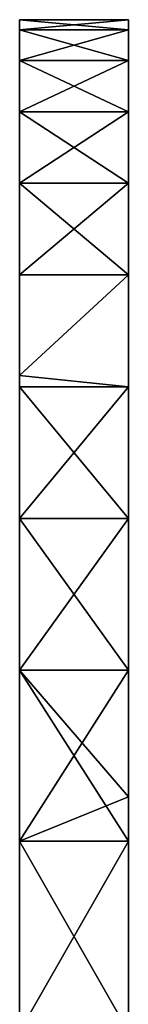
# Model space of a CAD drawing. Header units: millimetres. Extents: x -168 to 168, y -6 to 84.
# Tile 66 of 256: x -162 to -160, y 66 to 84. Entities that reach past the tile are written whole.
import ezdxf

# ---------------------------------------------------------------- set-up
doc = ezdxf.new("R2010")
doc.units = ezdxf.units.MM
doc.header["$LTSCALE"] = 65.185185
for name, color, linetype in [('592', 7, 'CONTINUOUS'), ('603', 7, 'CONTINUOUS'), ('606', 7, 'CONTINUOUS')]:
    doc.layers.add(name, color=color, linetype=linetype)

msp = doc.modelspace()

# ---------------------------------------------------------------- linework, layer by layer
at = {"layer": '592', "linetype": 'CONTINUOUS'}
for points in [[(-162, 84.312, -10.167), (-162, 77.954, -6.624), (-162, 84.5, 0.007), (-162, 84.312, -10.167)], [(-162, 84.5, 0.007), (-162, 77.954, 6.624), (-162, 84.312, 10.18), (-162, 84.5, 0.007)], [(-162, 77.954, -6.624), (-162, 77.954, 6.624), (-162, 84.5, 0.007), (-162, 77.954, -6.624)], [(-162, 77.954, 6.624), (-162, 77.954, 19.871), (-162, 84.312, 10.18), (-162, 77.954, 6.624)], [(-162, 84.312, 10.18), (-162, 77.954, 19.871), (-162, 83.748, 20.339), (-162, 84.312, 10.18)], [(-162, 77.954, -19.871), (-162, 77.954, -6.624), (-162, 84.312, -10.167), (-162, 77.954, -19.871)], [(-162, 83.749, -20.327), (-162, 77.954, -19.871), (-162, 84.312, -10.167), (-162, 83.749, -20.327)], [(-162, 82.81, -30.46), (-162, 77.954, -19.871), (-162, 83.749, -20.327), (-162, 82.81, -30.46)], [(-162, 77.954, 19.871), (-162, 77.954, 33.119), (-162, 83.748, 20.339), (-162, 77.954, 19.871)], [(-162, 83.748, 20.339), (-162, 77.954, 33.119), (-162, 82.809, 30.47), (-162, 83.748, 20.339)], [(-162, 77.954, -33.119), (-162, 77.954, -19.871), (-162, 82.81, -30.46), (-162, 77.954, -33.119)], [(-162, 81.498, -40.553), (-162, 77.954, -33.119), (-162, 82.81, -30.46), (-162, 81.498, -40.553)], [(-162, 82.809, 30.47), (-162, 77.954, 33.119), (-162, 81.497, 40.56), (-162, 82.809, 30.47)], [(-162, 77.954, -46.366), (-162, 77.954, -33.119), (-162, 81.498, -40.553), (-162, 77.954, -46.366)], [(-162, 79.814, -50.591), (-162, 77.954, -46.366), (-162, 81.498, -40.553), (-162, 79.814, -50.591)], [(-162, 77.954, 33.119), (-162, 77.954, 46.366), (-162, 81.497, 40.56), (-162, 77.954, 33.119)], [(-162, 81.497, 40.56), (-162, 77.954, 46.366), (-162, 79.813, 50.596), (-162, 81.497, 40.56)], [(-162, 77.968, -59.629), (-162, 77.954, -46.366), (-162, 79.814, -50.591), (-162, 77.968, -59.629)], [(-162, 77.954, 46.366), (-162, 77.968, 59.629), (-162, 79.813, 50.596), (-162, 77.954, 46.366)], [(-162, 63.661, 48.988), (-162, 63.661, 62.985), (-162, 77.968, 59.629), (-162, 63.661, 48.988)], [(-162, 77.954, 46.366), (-162, 63.661, 48.988), (-162, 77.968, 59.629), (-162, 77.954, 46.366)], [(-162, 77.968, 59.629), (-162, 63.661, 62.985), (-162, 77.76, 60.559), (-162, 77.968, 59.629)], [(-162, 77.76, -60.557), (-162, 63.661, -48.988), (-162, 77.968, -59.629), (-162, 77.76, -60.557)], [(-162, 77.968, -59.629), (-162, 63.661, -48.988), (-162, 77.954, -46.366), (-162, 77.968, -59.629)], [(-162, 63.661, 34.991), (-162, 63.661, 48.988), (-162, 77.954, 46.366), (-162, 63.661, 34.991)], [(-162, 77.954, 33.119), (-162, 63.661, 34.991), (-162, 77.954, 46.366), (-162, 77.954, 33.119)], [(-162, 77.954, -46.366), (-162, 63.661, -34.991), (-162, 77.954, -33.119), (-162, 77.954, -46.366)], [(-162, 63.661, -20.995), (-162, 63.661, -6.998), (-162, 77.954, -19.871), (-162, 63.661, -20.995)], [(-162, 77.954, -33.119), (-162, 63.661, -20.995), (-162, 77.954, -19.871), (-162, 77.954, -33.119)], [(-162, 63.661, -6.998), (-162, 63.661, 6.998), (-162, 77.954, -6.624), (-162, 63.661, -6.998)], [(-162, 77.954, -19.871), (-162, 63.661, -6.998), (-162, 77.954, -6.624), (-162, 77.954, -19.871)], [(-162, 63.661, 6.998), (-162, 63.661, 20.995), (-162, 77.954, 19.871), (-162, 63.661, 6.998)], [(-162, 77.954, -6.624), (-162, 63.661, 6.998), (-162, 77.954, 6.624), (-162, 77.954, -6.624)], [(-162, 77.954, 6.624), (-162, 63.661, 6.998), (-162, 77.954, 19.871), (-162, 77.954, 6.624)], [(-162, 63.661, 20.995), (-162, 63.661, 34.991), (-162, 77.954, 33.119), (-162, 63.661, 20.995)], [(-162, 77.954, 19.871), (-162, 63.661, 20.995), (-162, 77.954, 33.119), (-162, 77.954, 19.871)], [(-162, 63.661, -34.991), (-162, 63.661, -20.995), (-162, 77.954, -33.119), (-162, 63.661, -34.991)], [(-162, 63.661, -48.988), (-162, 63.661, -34.991), (-162, 77.954, -46.366), (-162, 63.661, -48.988)], [(-162, 77.76, 60.559), (-162, 63.661, 62.985), (-162, 75.34, 70.44), (-162, 77.76, 60.559)], [(-162, 63.661, -62.985), (-162, 63.661, -48.988), (-162, 77.76, -60.557), (-162, 63.661, -62.985)], [(-162, 75.34, -70.44), (-162, 63.661, -62.985), (-162, 77.76, -60.557), (-162, 75.34, -70.44)], [(-162, 63.661, 62.985), (-162, 63.661, 76.981), (-162, 75.34, 70.44), (-162, 63.661, 62.985)], [(-162, 75.34, 70.44), (-162, 63.661, 76.981), (-162, 72.556, 80.227), (-162, 75.34, 70.44)], [(-162, 63.661, -76.981), (-162, 63.661, -62.985), (-162, 75.34, -70.44), (-162, 63.661, -76.981)], [(-162, 72.556, -80.227), (-162, 63.661, -76.981), (-162, 75.34, -70.44), (-162, 72.556, -80.227)], [(-162, 72.556, 80.227), (-162, 63.661, 90.978), (-162, 69.413, 89.904), (-162, 72.556, 80.227)], [(-162, 63.661, 76.981), (-162, 63.661, 90.978), (-162, 72.556, 80.227), (-162, 63.661, 76.981)], [(-162, 69.413, -89.904), (-162, 63.661, -76.981), (-162, 72.556, -80.227), (-162, 69.413, -89.904)], [(-162, 69.413, 89.904), (-162, 63.661, 90.978), (-162, 65.915, 99.459), (-162, 69.413, 89.904)], [(-162, 63.661, -90.978), (-162, 63.661, -76.981), (-162, 69.413, -89.904), (-162, 63.661, -90.978)], [(-162, 65.915, -99.459), (-162, 63.661, -90.978), (-162, 69.413, -89.904), (-162, 65.915, -99.459)]]:
    msp.add_3dface(points, dxfattribs=at)
at = {"layer": '603', "linetype": 'CONTINUOUS'}
for points in [[(-160, 84.312, 10.167), (-160, 70.221, 6.724), (-160, 84.5, -0.007), (-160, 84.312, 10.167)], [(-160, 84.5, -0.007), (-160, 70.221, -6.724), (-160, 84.312, -10.18), (-160, 84.5, -0.007)], [(-160, 70.221, 6.724), (-160, 70.221, -6.724), (-160, 84.5, -0.007), (-160, 70.221, 6.724)], [(-160, 70.221, -6.724), (-160, 70.221, -20.173), (-160, 84.312, -10.18), (-160, 70.221, -6.724)], [(-160, 84.312, -10.18), (-160, 70.221, -20.173), (-160, 83.748, -20.339), (-160, 84.312, -10.18)], [(-160, 70.221, 20.173), (-160, 70.221, 6.724), (-160, 84.312, 10.167), (-160, 70.221, 20.173)], [(-160, 83.749, 20.327), (-160, 70.221, 20.173), (-160, 84.312, 10.167), (-160, 83.749, 20.327)], [(-160, 82.81, 30.46), (-160, 70.221, 20.173), (-160, 83.749, 20.327), (-160, 82.81, 30.46)], [(-160, 70.221, -20.173), (-160, 70.221, -33.622), (-160, 83.748, -20.339), (-160, 70.221, -20.173)], [(-160, 83.748, -20.339), (-160, 70.221, -33.622), (-160, 82.809, -30.47), (-160, 83.748, -20.339)], [(-160, 70.221, 33.622), (-160, 70.221, 20.173), (-160, 82.81, 30.46), (-160, 70.221, 33.622)], [(-160, 81.498, 40.553), (-160, 70.221, 33.622), (-160, 82.81, 30.46), (-160, 81.498, 40.553)], [(-160, 82.809, -30.47), (-160, 70.221, -33.622), (-160, 81.497, -40.56), (-160, 82.809, -30.47)], [(-160, 70.221, 47.071), (-160, 70.221, 33.622), (-160, 81.498, 40.553), (-160, 70.221, 47.071)], [(-160, 79.814, 50.591), (-160, 70.221, 47.071), (-160, 81.498, 40.553), (-160, 79.814, 50.591)], [(-160, 70.221, -33.622), (-160, 70.221, -47.071), (-160, 81.497, -40.56), (-160, 70.221, -33.622)], [(-160, 81.497, -40.56), (-160, 70.221, -47.071), (-160, 79.813, -50.596), (-160, 81.497, -40.56)], [(-160, 70.221, 60.52), (-160, 70.221, 47.071), (-160, 79.814, 50.591), (-160, 70.221, 60.52)], [(-160, 77.76, 60.557), (-160, 70.221, 60.52), (-160, 79.814, 50.591), (-160, 77.76, 60.557)], [(-160, 79.813, -50.596), (-160, 70.221, -60.52), (-160, 77.76, -60.559), (-160, 79.813, -50.596)], [(-160, 70.221, -47.071), (-160, 70.221, -60.52), (-160, 79.813, -50.596), (-160, 70.221, -47.071)], [(-160, 70.221, -60.52), (-160, 70.221, -73.969), (-160, 77.76, -60.559), (-160, 70.221, -60.52)], [(-160, 77.76, -60.559), (-160, 70.221, -73.969), (-160, 75.34, -70.44), (-160, 77.76, -60.559)], [(-160, 75.34, 70.44), (-160, 70.221, 60.52), (-160, 77.76, 60.557), (-160, 75.34, 70.44)], [(-160, 75.34, -70.44), (-160, 70.221, -73.969), (-160, 72.556, -80.227), (-160, 75.34, -70.44)], [(-160, 70.221, 73.969), (-160, 70.221, 60.52), (-160, 75.34, 70.44), (-160, 70.221, 73.969)], [(-160, 72.556, 80.227), (-160, 70.221, 73.969), (-160, 75.34, 70.44), (-160, 72.556, 80.227)], [(-160, 70.221, -73.969), (-160, 70.229, -87.507), (-160, 72.556, -80.227), (-160, 70.221, -73.969)], [(-160, 70.229, 87.507), (-160, 70.221, 73.969), (-160, 72.556, 80.227), (-160, 70.229, 87.507)], [(-160, 70.229, 87.507), (-160, 55.927, 75.014), (-160, 70.221, 73.969), (-160, 70.229, 87.507)], [(-160, 69.413, 89.904), (-160, 55.927, 88.653), (-160, 70.229, 87.507), (-160, 69.413, 89.904)], [(-160, 55.927, 88.653), (-160, 55.927, 75.014), (-160, 70.229, 87.507), (-160, 55.927, 88.653)], [(-160, 55.927, -75.014), (-160, 55.927, -88.653), (-160, 70.229, -87.507), (-160, 55.927, -75.014)], [(-160, 70.221, -73.969), (-160, 55.927, -75.014), (-160, 70.229, -87.507), (-160, 70.221, -73.969)], [(-160, 70.229, -87.507), (-160, 55.927, -88.653), (-160, 69.413, -89.904), (-160, 70.229, -87.507)], [(-160, 70.221, -6.724), (-160, 55.927, -6.82), (-160, 70.221, -20.173), (-160, 70.221, -6.724)], [(-160, 55.927, 47.736), (-160, 55.927, 34.097), (-160, 70.221, 47.071), (-160, 55.927, 47.736)], [(-160, 55.927, -20.458), (-160, 55.927, -34.097), (-160, 70.221, -33.622), (-160, 55.927, -20.458)], [(-160, 70.221, -20.173), (-160, 55.927, -20.458), (-160, 70.221, -33.622), (-160, 70.221, -20.173)], [(-160, 70.221, 73.969), (-160, 55.927, 61.375), (-160, 70.221, 60.52), (-160, 70.221, 73.969)], [(-160, 55.927, 61.375), (-160, 55.927, 47.736), (-160, 70.221, 60.52), (-160, 55.927, 61.375)], [(-160, 55.927, 75.014), (-160, 55.927, 61.375), (-160, 70.221, 73.969), (-160, 55.927, 75.014)], [(-160, 70.221, 47.071), (-160, 55.927, 34.097), (-160, 70.221, 33.622), (-160, 70.221, 47.071)], [(-160, 70.221, -33.622), (-160, 55.927, -34.097), (-160, 70.221, -47.071), (-160, 70.221, -33.622)], [(-160, 55.927, 34.097), (-160, 55.927, 20.458), (-160, 70.221, 33.622), (-160, 55.927, 34.097)], [(-160, 55.927, 20.458), (-160, 55.927, 6.819), (-160, 70.221, 20.173), (-160, 55.927, 20.458)], [(-160, 70.221, 33.622), (-160, 55.927, 20.458), (-160, 70.221, 20.173), (-160, 70.221, 33.622)], [(-160, 55.927, 6.819), (-160, 55.927, -6.82), (-160, 70.221, 6.724), (-160, 55.927, 6.819)], [(-160, 70.221, 20.173), (-160, 55.927, 6.819), (-160, 70.221, 6.724), (-160, 70.221, 20.173)], [(-160, 55.927, -34.097), (-160, 55.927, -47.736), (-160, 70.221, -47.071), (-160, 55.927, -34.097)], [(-160, 70.221, 60.52), (-160, 55.927, 47.736), (-160, 70.221, 47.071), (-160, 70.221, 60.52)], [(-160, 55.927, -6.82), (-160, 55.927, -20.458), (-160, 70.221, -20.173), (-160, 55.927, -6.82)], [(-160, 70.221, 6.724), (-160, 55.927, -6.82), (-160, 70.221, -6.724), (-160, 70.221, 6.724)], [(-160, 55.927, -47.736), (-160, 55.927, -61.375), (-160, 70.221, -60.52), (-160, 55.927, -47.736)], [(-160, 70.221, -47.071), (-160, 55.927, -47.736), (-160, 70.221, -60.52), (-160, 70.221, -47.071)], [(-160, 55.927, -61.375), (-160, 55.927, -75.014), (-160, 70.221, -73.969), (-160, 55.927, -61.375)], [(-160, 70.221, -60.52), (-160, 55.927, -61.375), (-160, 70.221, -73.969), (-160, 70.221, -60.52)], [(-160, 65.915, 99.459), (-160, 55.927, 88.653), (-160, 69.413, 89.904), (-160, 65.915, 99.459)], [(-160, 55.927, -88.653), (-160, 55.927, -102.283), (-160, 69.413, -89.904), (-160, 55.927, -88.653)], [(-160, 69.413, -89.904), (-160, 55.927, -102.283), (-160, 65.915, -99.459), (-160, 69.413, -89.904)]]:
    msp.add_3dface(points, dxfattribs=at)
at = {"layer": '606', "linetype": 'CONTINUOUS'}
for points in [[(-162, 84.5, 0.007), (-160, 84.312, 10.167), (-160, 84.5, -0.007), (-162, 84.5, 0.007)], [(-162, 84.5, 0.007), (-162, 84.312, 10.18), (-160, 84.312, 10.167), (-162, 84.5, 0.007)], [(-162, 84.312, -10.167), (-160, 84.5, -0.007), (-160, 84.312, -10.18), (-162, 84.312, -10.167)], [(-162, 84.312, -10.167), (-162, 84.5, 0.007), (-160, 84.5, -0.007), (-162, 84.312, -10.167)], [(-162, 83.749, -20.327), (-160, 84.312, -10.18), (-160, 83.748, -20.339), (-162, 83.749, -20.327)], [(-162, 83.749, -20.327), (-162, 84.312, -10.167), (-160, 84.312, -10.18), (-162, 83.749, -20.327)], [(-162, 84.312, 10.18), (-160, 83.749, 20.327), (-160, 84.312, 10.167), (-162, 84.312, 10.18)], [(-162, 84.312, 10.18), (-162, 83.748, 20.339), (-160, 83.749, 20.327), (-162, 84.312, 10.18)], [(-162, 82.81, -30.46), (-162, 83.749, -20.327), (-160, 83.748, -20.339), (-162, 82.81, -30.46)], [(-162, 83.748, 20.339), (-160, 82.81, 30.46), (-160, 83.749, 20.327), (-162, 83.748, 20.339)], [(-162, 82.81, -30.46), (-160, 83.748, -20.339), (-160, 82.809, -30.47), (-162, 82.81, -30.46)], [(-162, 83.748, 20.339), (-162, 82.809, 30.47), (-160, 82.81, 30.46), (-162, 83.748, 20.339)], [(-162, 81.498, -40.553), (-162, 82.81, -30.46), (-160, 82.809, -30.47), (-162, 81.498, -40.553)], [(-162, 82.809, 30.47), (-160, 81.498, 40.553), (-160, 82.81, 30.46), (-162, 82.809, 30.47)], [(-162, 81.498, -40.553), (-160, 82.809, -30.47), (-160, 81.497, -40.56), (-162, 81.498, -40.553)], [(-162, 82.809, 30.47), (-162, 81.497, 40.56), (-160, 81.498, 40.553), (-162, 82.809, 30.47)], [(-162, 79.814, -50.591), (-162, 81.498, -40.553), (-160, 81.497, -40.56), (-162, 79.814, -50.591)], [(-162, 81.497, 40.56), (-160, 79.814, 50.591), (-160, 81.498, 40.553), (-162, 81.497, 40.56)], [(-162, 79.814, -50.591), (-160, 81.497, -40.56), (-160, 79.813, -50.596), (-162, 79.814, -50.591)], [(-162, 81.497, 40.56), (-162, 79.813, 50.596), (-160, 79.814, 50.591), (-162, 81.497, 40.56)], [(-162, 77.968, 59.629), (-160, 77.76, 60.557), (-160, 79.814, 50.591), (-162, 77.968, 59.629)], [(-162, 79.813, 50.596), (-162, 77.968, 59.629), (-160, 79.814, 50.591), (-162, 79.813, 50.596)], [(-162, 77.968, -59.629), (-162, 79.814, -50.591), (-160, 79.813, -50.596), (-162, 77.968, -59.629)], [(-162, 77.968, -59.629), (-160, 79.813, -50.596), (-160, 77.76, -60.559), (-162, 77.968, -59.629)], [(-162, 77.968, 59.629), (-162, 77.76, 60.559), (-160, 77.76, 60.557), (-162, 77.968, 59.629)], [(-162, 77.76, -60.557), (-162, 77.968, -59.629), (-160, 77.76, -60.559), (-162, 77.76, -60.557)], [(-162, 75.34, 70.44), (-160, 75.34, 70.44), (-160, 77.76, 60.557), (-162, 75.34, 70.44)], [(-162, 75.34, -70.44), (-162, 77.76, -60.557), (-160, 75.34, -70.44), (-162, 75.34, -70.44)], [(-162, 77.76, 60.559), (-162, 75.34, 70.44), (-160, 77.76, 60.557), (-162, 77.76, 60.559)], [(-162, 77.76, -60.557), (-160, 77.76, -60.559), (-160, 75.34, -70.44), (-162, 77.76, -60.557)], [(-162, 72.556, 80.227), (-160, 72.556, 80.227), (-160, 75.34, 70.44), (-162, 72.556, 80.227)], [(-162, 75.34, 70.44), (-162, 72.556, 80.227), (-160, 75.34, 70.44), (-162, 75.34, 70.44)], [(-162, 72.556, -80.227), (-162, 75.34, -70.44), (-160, 72.556, -80.227), (-162, 72.556, -80.227)], [(-162, 75.34, -70.44), (-160, 75.34, -70.44), (-160, 72.556, -80.227), (-162, 75.34, -70.44)], [(-162, 72.556, 80.227), (-162, 69.413, 89.904), (-160, 72.556, 80.227), (-162, 72.556, 80.227)], [(-162, 69.413, 89.904), (-160, 70.229, 87.507), (-160, 72.556, 80.227), (-162, 69.413, 89.904)], [(-160, 70.229, -87.507), (-162, 72.556, -80.227), (-160, 72.556, -80.227), (-160, 70.229, -87.507)], [(-162, 69.413, -89.904), (-162, 72.556, -80.227), (-160, 69.413, -89.904), (-162, 69.413, -89.904)], [(-162, 72.556, -80.227), (-160, 70.229, -87.507), (-160, 69.413, -89.904), (-162, 72.556, -80.227)], [(-162, 69.413, 89.904), (-160, 69.413, 89.904), (-160, 70.229, 87.507), (-162, 69.413, 89.904)], [(-162, 69.413, 89.904), (-162, 65.915, 99.459), (-160, 69.413, 89.904), (-162, 69.413, 89.904)], [(-162, 65.915, 99.459), (-160, 65.915, 99.459), (-160, 69.413, 89.904), (-162, 65.915, 99.459)], [(-162, 69.413, -89.904), (-160, 69.413, -89.904), (-160, 65.915, -99.459), (-162, 69.413, -89.904)], [(-162, 65.915, -99.459), (-162, 69.413, -89.904), (-160, 65.915, -99.459), (-162, 65.915, -99.459)]]:
    msp.add_3dface(points, dxfattribs=at)

doc.saveas('drawing.dxf')
